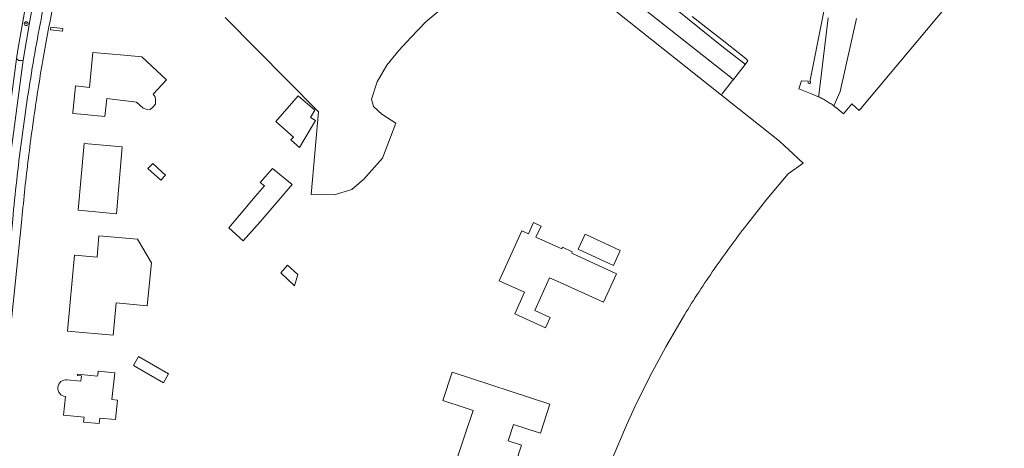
# Model space of a CAD drawing. Header units: metres. Extents: x 187916 to 189411, y 333285 to 334910.
# Tile 7 of 256: x 188864 to 189071, y 333648 to 333738. Entities that reach past the tile are written whole.
import ezdxf

# ---------------------------------------------------------------- set-up
doc = ezdxf.new("R2010")
doc.units = ezdxf.units.M
for name, color, linetype, lineweight in [('B-WE-GR-BEPLANTING_CULTUUR_BOSPLANTSOEN-GV', 253, 'Continuous', 15), ('B-WE-GR-BOOM-S', 253, 'Continuous', 15), ('B-WE-GR-BOS_LOOF-GV', 253, 'Continuous', 15), ('B-WE-GR-HAAG-G', 253, 'GR-HAAG1-SO', 15), ('B-WE-IE-TERREINAFSCHEIDING_KUNSTMATIG_MUUR-G', 253, 'IE-TERREINAFSCHEIDING_KUNSTMATIG-SO', 15), ('B-WE-OG-BEBOUWING-GV', 253, 'Continuous', 15), ('B-WE-OG-TERREIN_BEGROEID-GV', 253, 'Continuous', 15), ('B-WE-OG-TERREIN_ERF-GV', 253, 'Continuous', 15), ('B-WE-VH-GESLOTENVERHARDING_ASFALT-GV', 253, 'Continuous', 15), ('B-WE-VH-OPENVERHARDING_BETONSTRAATSTEEN-GV', 253, 'Continuous', 15), ('B-WE-VH-OPENVERHARDING_TEGEL-GV', 253, 'Continuous', 15)]:
    doc.layers.add(name, color=color, linetype=linetype, lineweight=lineweight)
doc.styles.add('NLCS-ISO', font='NLCS-ISO.ttf')
doc.linetypes.add('GR-HAAG1-SO', pattern='A,6,[176,NLCS.SHX,S=0.125,R=0,X=0,Y=0],-2', length=8)
doc.linetypes.add('IE-TERREINAFSCHEIDING_KUNSTMATIG-SO', pattern='A,4,[82,NLCS.SHX,S=0.75,R=90,X=0,Y=0],4,-2', length=10)

# ---------------------------------------------------------------- blocks, each defined once
blk = doc.blocks.new('SGR-BOOM_GBKN-SO')
at = {"linetype": 'ByBlock', "lineweight": 18}
h = blk.add_hatch(color=0, dxfattribs=at)
h.dxf.hatch_style = 1
edge = h.paths.add_edge_path()
edge.add_arc((0, 0), 0.25, 0, 360)
at = {"color": 0, "linetype": 'ByBlock', "lineweight": 18}
for radius in [2, 0.25]:
    blk.add_circle((0, 0), radius, dxfattribs=at)
at = {"color": 0, "linetype": 'ByBlock', "lineweight": 18, "style": 'NLCS-ISO'}
blk.add_attdef('SOORT', (2.5, 0), '', height=1.5, dxfattribs=at)
blk = doc.blocks.new('DTM')
at = {"layer": 'B-WE-GR-BEPLANTING_CULTUUR_BOSPLANTSOEN-GV', "ltscale": 0.2, "flags": 128}
for points in [[(189034.966, 333748.186), (189030.564, 333725.831), (189030.365, 333724.854), (189030.476, 333724.837), (189030.39, 333724.402), (189029.958, 333724.492), (189030.022, 333724.942), (189028.578, 333724.988), (189028.514, 333724.775), (189028.449, 333724.562), (189028.384, 333724.35), (189028.319, 333724.137), (189028.253, 333723.925), (189028.186, 333723.713), (189028.119, 333723.501), (189028.051, 333723.289), (189030.822, 333722.212), (189030.988, 333722.148), (189031.154, 333722.082)], [(189032.133, 333721.656), (189032.229, 333721.951), (189034.21, 333738.266)], [(189035.394, 333719.715), (189036.75, 333722.759), (189040.185, 333738.099)], [(189034.21, 333738.266), (189032.229, 333721.951), (189032.133, 333721.656)]]:
    blk.add_lwpolyline(points, dxfattribs=at)
for points in [[(189031.154, 333722.082, -0.0062649), (189031.483, 333721.946)], [(189031.483, 333721.946, -0.0074028), (189031.809, 333721.804)], [(189031.809, 333721.804, -0.0074402), (189032.133, 333721.656)], [(189032.133, 333721.656, -0.0117591), (189032.984, 333721.232)], [(189032.984, 333721.232, -0.0122693), (189033.812, 333720.766)], [(189033.812, 333720.766, -0.0122732), (189034.616, 333720.26)], [(189034.616, 333720.26, -0.0113841), (189035.394, 333719.715)]]:
    blk.add_lwpolyline(points, format="xyb", dxfattribs=at)
at = {"layer": 'B-WE-GR-BOS_LOOF-GV', "ltscale": 0.2, "flags": 128}
blk.add_lwpolyline([(188907.212, 333738.361), (188926.875, 333718.506), (188925.305, 333701.09), (188930.132, 333700.964), (188933.917, 333702.101), (188936.419, 333704.312), (188940.313, 333708.709), (188943.154, 333716.09), (188940.229, 333717.983), (188938.432, 333719.616), (188938.008, 333721.114), (188939.232, 333724.818), (188941.226, 333728.289), (188943.804, 333731.369), (188946.295, 333734.114), (188949.487, 333737.41), (188952.444, 333739.874)], dxfattribs=at)
at = {"layer": 'B-WE-GR-HAAG-G', "ltscale": 0.2, "flags": 128}
blk.add_lwpolyline([(188907.212, 333738.361), (188926.875, 333718.506), (188925.305, 333701.09)], dxfattribs=at)
at = {"layer": 'B-WE-IE-TERREINAFSCHEIDING_KUNSTMATIG_MUUR-G', "ltscale": 0.2, "flags": 128}
blk.add_lwpolyline([(188872.953, 333735.484), (188870.412, 333735.725), (188870.462, 333736.272), (188873.003, 333736.031)], close=True, dxfattribs=at)
at = {"layer": 'B-WE-OG-BEBOUWING-GV', "ltscale": 0.2, "flags": 128}
blk.add_lwpolyline([(188892.48, 333721.617), (188892.076, 333722.222), (188894.86, 333725.203), (188889.692, 333730.03), (188885.949, 333730.39), (188879.309, 333730.997), (188878.634, 333723.624), (188875.715, 333723.914), (188875.137, 333718.27), (188875.123, 333718.133), (188876.812, 333717.965), (188881.88, 333717.46), (188882.313, 333721.264), (188888.524, 333720.524), (188889.912, 333719.238), (188890.549, 333719.039), (188891.382, 333718.981), (188891.97, 333719.438), (188892.506, 333720.091), (188892.512, 333721.031)], close=True, dxfattribs=at)
at = {"layer": 'B-WE-OG-TERREIN_BEGROEID-GV', "ltscale": 0.2, "flags": 128}
for points in [[(189040.185, 333738.099), (189036.75, 333722.759), (189035.394, 333719.715), (189035.47, 333719.659), (189035.546, 333719.602), (189035.622, 333719.545), (189035.697, 333719.488), (189035.772, 333719.43), (189035.847, 333719.372), (189035.921, 333719.313), (189035.995, 333719.254), (189037.436, 333718.057)], [(189037.436, 333718.057), (189039.19, 333720.136), (189040.751, 333718.746), (189071.294, 333755.248)]]:
    blk.add_lwpolyline(points, dxfattribs=at)
blk.add_lwpolyline([(188863.3, 333729.647), (188863.723, 333729.291), (188864.285, 333729.253), (188864.687, 333729.348), (188866.065, 333737.672), (188867.667, 333746.313), (188867.129, 333746.507), (188866.765, 333746.394), (188866.265, 333746.05), (188865.525, 333742.682), (188863.55, 333731.524)], close=True, dxfattribs=at)
at = {"layer": 'B-WE-OG-TERREIN_ERF-GV', "ltscale": 0.2, "flags": 128}
for points in [[(189016.996, 333694.603), (189021.314, 333700.07), (189025.793, 333705.407), (189028.902, 333707.693), (189025.87, 333710.527), (189025.012, 333711.329), (189023.925, 333712.264), (189017.5, 333717.385), (189011.708, 333722.002), (188972.5, 333753.252)], [(188952.444, 333739.874), (188949.487, 333737.41), (188946.295, 333734.114), (188943.804, 333731.369), (188941.226, 333728.289), (188939.232, 333724.818), (188938.008, 333721.114), (188938.432, 333719.616), (188940.229, 333717.983), (188943.154, 333716.09), (188940.313, 333708.709), (188936.419, 333704.312), (188933.917, 333702.101), (188930.132, 333700.964), (188925.305, 333701.09), (188926.875, 333718.506), (188907.212, 333738.361)], [(188956.775, 333784.174), (188968.628, 333799.852), (188982.549, 333818.206), (188995.907, 333835.724), (188996.042, 333835.871), (188994.114, 333837.488), (188975.942, 333813.123), (188946.346, 333774.016), (188972.5, 333753.252), (189011.708, 333722.002), (189011.907, 333722.261), (189014.077, 333725.081), (189014.231, 333725.281)], [(189002.421, 333739.857), (189011.78, 333732.33), (189016.407, 333728.692), (189016.549, 333728.582), (189016.691, 333728.473), (189017.284, 333729.242), (189016.909, 333729.629), (189011.85, 333733.647), (189009.445, 333735.539), (189005.593, 333738.576)], [(189013.611, 333725.773), (189001.075, 333735.7), (188989.309, 333745.016), (188978.323, 333753.694), (188976.971, 333754.759), (188965.704, 333763.584), (188958.647, 333769.181)], [(188864.327, 333695.163), (188860.988, 333663.047)], [(188985.239, 333635.854), (188986.365, 333639.141), (188988.933, 333645.855), (188991.738, 333652.474), (188993.513, 333656.354), (188996.646, 333662.724), (189000, 333668.981), (189003.937, 333675.717)]]:
    blk.add_lwpolyline(points, dxfattribs=at)
for points in [[(188872.003, 333745.849, 0.0075553), (188869.514, 333733.27)], [(188869.514, 333733.27, 0.0074227), (188867.404, 333720.621)], [(189014.231, 333725.281, -0.0090795), (189013.611, 333725.773)], [(188867.404, 333720.621, 0.0074107), (188865.674, 333707.915)], [(188865.674, 333707.915, 0.0074495), (188864.327, 333695.163)], [(189013.531, 333690.023, -0.0071037), (189016.996, 333694.603)], [(189010.198, 333685.346, -0.0070036), (189013.531, 333690.023)], [(189006.999, 333680.576, -0.0069055), (189010.198, 333685.346)], [(189003.937, 333675.717, -0.0069578), (189006.999, 333680.576)]]:
    blk.add_lwpolyline(points, format="xyb", dxfattribs=at)
for points in [[(188892.506, 333720.091), (188891.97, 333719.438), (188891.382, 333718.981), (188890.549, 333719.039), (188889.912, 333719.238), (188888.524, 333720.524), (188882.313, 333721.264), (188881.88, 333717.46), (188876.812, 333717.965), (188875.123, 333718.133), (188875.137, 333718.27), (188875.715, 333723.914), (188878.634, 333723.624), (188879.309, 333730.997), (188885.949, 333730.39), (188889.692, 333730.03), (188894.86, 333725.203), (188892.076, 333722.222), (188892.48, 333721.617), (188892.512, 333721.031)], [(188921.049, 333712.557), (188921.586, 333713.169), (188917.852, 333716.444), (188922.602, 333721.86), (188926.073, 333718.816), (188925.168, 333717.279), (188926.201, 333716.671), (188922.85, 333710.978)], [(188884.308, 333697.002), (188876.277, 333697.726), (188877.544, 333711.796), (188885.55, 333711.074)], [(188893.643, 333704.061), (188890.945, 333706.525), (188891.945, 333707.621), (188894.644, 333705.157)], [(188911.362, 333698.028), (188913.555, 333700.604), (188915.467, 333702.85), (188914.613, 333703.577), (188917.186, 333706.557), (188921.346, 333703.159), (188914.56, 333695.291), (188910.974, 333691.302), (188907.951, 333694.019)], [(188980.182, 333688.7), (188989.61, 333684.35), (188986.903, 333678.369), (188976.976, 333682.863), (188975.515, 333683.524), (188973.604, 333679.301), (188972.402, 333676.646), (188975.636, 333675.182), (188974.646, 333672.996), (188968.188, 333675.919), (188970.233, 333680.456), (188965.717, 333682.489), (188964.937, 333682.84), (188969.69, 333693.382), (188971.087, 333692.754), (188972.156, 333695.131), (188973.727, 333694.424), (188972.657, 333692.047), (188978.099, 333689.599), (188978.252, 333689.937), (188980.321, 333689.006)], [(188874.027, 333672.288), (188875.45, 333688.305), (188880.232, 333687.893), (188880.617, 333692.356), (188888.781, 333691.651), (188891.691, 333686.692), (188890.779, 333677.609), (188884.287, 333678.275), (188883.6, 333671.412)], [(188981.582, 333689.515), (188983.036, 333692.679), (188990.422, 333689.284), (188988.968, 333686.12)], [(188918.922, 333684.526), (188920.346, 333686.165), (188922.481, 333684.22), (188921.792, 333681.827)], [(188887.887, 333665.059), (188888.97, 333666.929), (188895.28, 333663.274), (188894.197, 333661.404)], [(188880.36, 333663.067), (188880.442, 333663.832), (188883.968, 333663.462), (188883.374, 333657.87), (188884.552, 333657.748), (188884.118, 333653.639), (188880.789, 333653.974), (188880.665, 333652.795), (188877.408, 333653.113), (188877.514, 333654.144), (188873.175, 333654.606), (188873.588, 333658.49), (188873.243, 333658.555), (188872.917, 333658.687), (188872.623, 333658.88), (188872.373, 333659.126), (188872.176, 333659.417), (188872.04, 333659.741), (188871.97, 333660.086), (188871.969, 333660.437), (188872.037, 333660.782), (188872.171, 333661.107), (188872.366, 333661.399), (188872.615, 333661.647), (188872.908, 333661.842), (188873.233, 333661.975), (188873.578, 333662.042), (188873.93, 333662.04), (188876.822, 333661.738), (188876.942, 333662.882), (188876.107, 333662.969), (188876.136, 333663.248), (188880.332, 333662.809)], [(188957.777, 333656.103), (188953.045, 333657.693), (188955.046, 333663.66), (188975.6, 333656.863), (188973.585, 333650.765), (188970.752, 333651.687), (188967.967, 333652.594), (188966.837, 333649.176), (188969.618, 333648.256), (188967.129, 333640.728), (188955.722, 333644.501), (188957.753, 333650.549), (188959.431, 333655.547)]]:
    blk.add_lwpolyline(points, close=True, dxfattribs=at)
at = {"layer": 'B-WE-VH-GESLOTENVERHARDING_ASFALT-GV', "ltscale": 0.2, "flags": 128}
blk.add_lwpolyline([(188861.947, 333719.518), (188863.3, 333729.647), (188863.55, 333731.524), (188865.525, 333742.682), (188866.265, 333746.05), (188867.551, 333751.762), (188869.061, 333758.059), (188872.001, 333768.564), (188872.678, 333770.583), (188874.467, 333775.767), (188877.547, 333783.947), (188879.623, 333788.993), (188881.025, 333792.401), (188881.917, 333794.291), (188872.583, 333798.499), (188863.003, 333771.673)], dxfattribs=at)
at = {"layer": 'B-WE-VH-OPENVERHARDING_BETONSTRAATSTEEN-GV', "ltscale": 0.2, "flags": 128}
for points in [[(188958.647, 333769.181), (188965.704, 333763.584), (188976.971, 333754.759), (188978.323, 333753.694), (188989.309, 333745.016), (189001.075, 333735.7), (189013.611, 333725.773)], [(189014.231, 333725.281), (189016.691, 333728.473), (189016.549, 333728.582), (189016.407, 333728.692), (189011.78, 333732.33), (189002.421, 333739.857), (188989.588, 333749.877), (188979.566, 333757.806), (188968.612, 333766.419)]]:
    blk.add_lwpolyline(points, dxfattribs=at)
blk.add_lwpolyline([(189013.611, 333725.773, 0.0090795), (189014.231, 333725.281)], format="xyb", dxfattribs=at)
at = {"layer": 'B-WE-VH-OPENVERHARDING_TEGEL-GV', "ltscale": 0.2, "flags": 128}
for points in [[(188879.053, 333784.235), (188875.677, 333775.309), (188874.221, 333770.842), (188873.262, 333767.793), (188871.06, 333760.121), (188868.79, 333751.332), (188867.667, 333746.313), (188866.065, 333737.672), (188864.687, 333729.348), (188863.479, 333720.362), (188862.466, 333712.891), (188862.097, 333709.921), (188860.413, 333694.92), (188859.97, 333690.989), (188858.125, 333673.707), (188857.748, 333670.123), (188857.455, 333667.304), (188857.079, 333664.054), (188855.738, 333651.502), (188857.691, 333651.297), (188862.466, 333695.801)], [(188862.466, 333695.801), (188857.691, 333651.297), (188859.739, 333651.082), (188860.988, 333663.047), (188864.327, 333695.163)]]:
    blk.add_lwpolyline(points, dxfattribs=at)
for points in [[(188866.766, 333728.736, -0.0096233), (188869.865, 333745.054)], [(188869.865, 333745.054, 0.0096233), (188866.766, 333728.736)], [(188869.514, 333733.27, -0.0075553), (188872.003, 333745.849)], [(188867.404, 333720.621, -0.0074227), (188869.514, 333733.27)], [(188864.299, 333712.31, -0.0096808), (188866.766, 333728.736)], [(188866.766, 333728.736, 0.0096808), (188864.299, 333712.31)], [(188865.674, 333707.915, -0.0074107), (188867.404, 333720.621)], [(188862.466, 333695.801, -0.0096268), (188864.299, 333712.31)], [(188864.299, 333712.31, 0.0096268), (188862.466, 333695.801)], [(188864.327, 333695.163, -0.0074495), (188865.674, 333707.915)]]:
    blk.add_lwpolyline(points, format="xyb", dxfattribs=at)
at = {"layer": 'B-WE-GR-BOOM-S', "xscale": 0.2, "yscale": 0.2, "zscale": 0.2}
blk.add_blockref('SGR-BOOM_GBKN-SO', (188865.29, 333737.04), dxfattribs=at)

msp = doc.modelspace()

# ---------------------------------------------------------------- block references
msp.add_blockref('DTM', (0, 0))

doc.saveas('drawing.dxf')
